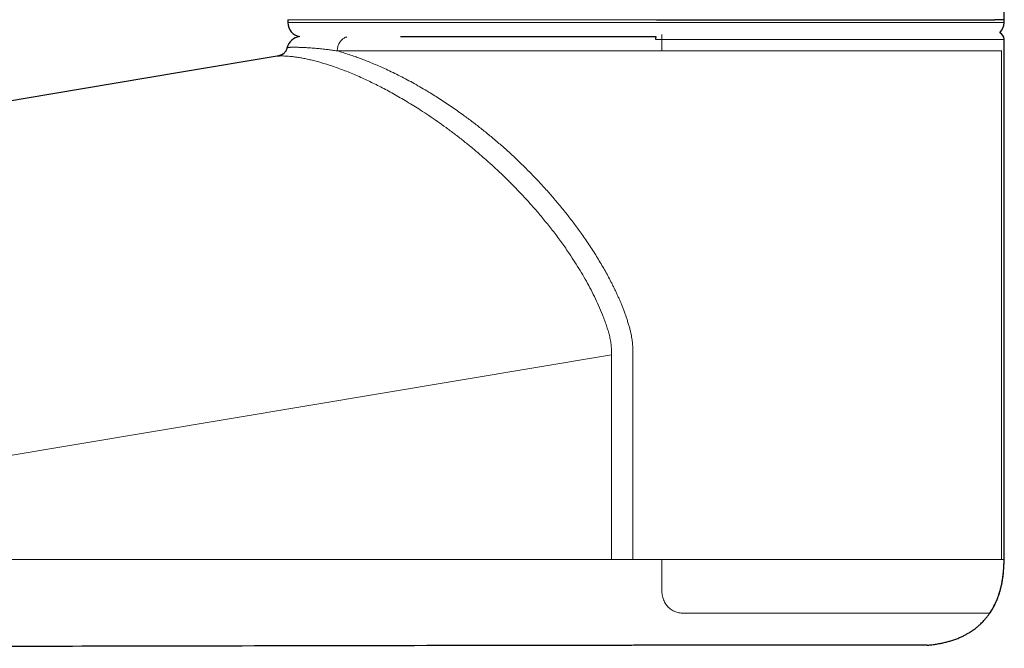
# Model space of a CAD drawing. Header units: millimetres. Extents: x 8 to 778, y 12 to 1829.
# Tile 158 of 256: x 100 to 169, y 979 to 1023. Entities that reach past the tile are written whole.
import ezdxf

# ---------------------------------------------------------------- set-up
doc = ezdxf.new("R2010")
doc.units = ezdxf.units.MM

msp = doc.modelspace()

# ---------------------------------------------------------------- linework, layer by layer
at = {"color": 7, "linetype": 'Continuous', "lineweight": 30}
for p, q in [((118.563, 1023.286), (118.563, 1023.086)), ((168.553, 1023.086), (168.553, 1023.286)), ((168.558, 985.626), (168.558, 1021.911))]:
    msp.add_line(p, q, dxfattribs=at)
at = {"color": 8, "linetype": 'Continuous', "lineweight": 0}
for p, q in [((143.835, 1023.286), (144.293, 1023.286)), ((144.258, 1021.911), (144.675, 1021.911)), ((168.558, 1021.911), (144.675, 1021.911)), ((144.675, 1021.911), (144.675, 1021.13)), ((117.818, 1020.74), (117.992, 1020.783)), ((118.181, 1020.868), (118.237, 1020.907)), ((168.37, 1021.111), (122.015, 1021.111)), ((168.37, 1021.118), (168.37, 1021.111)), ((168.37, 985.627), (168.37, 1021.111)), ((168.392, 1021.111), (168.37, 1021.111)), ((141.145, 999.913), (61.377, 986.564)), ((141.145, 999.913), (141.145, 985.627)), ((141.145, 985.627), (58.713, 985.627)), ((168.477, 985.627), (168.463, 985.627))]:
    msp.add_line(p, q, dxfattribs=at)
at = {"color": 8, "linetype": 'Continuous', "lineweight": 0, "flags": 128}
msp.add_lwpolyline([(118.563, 1023.086), (118.571, 1023.086), (118.597, 1023.086), (118.64, 1023.086), (118.7, 1023.086), (118.776, 1023.086), (118.87, 1023.086), (118.981, 1023.086), (119.109, 1023.086), (119.253, 1023.086), (119.414, 1023.086), (119.592, 1023.086), (119.786, 1023.086), (119.996, 1023.086), (120.223, 1023.086), (120.465, 1023.086), (120.724, 1023.086), (120.998, 1023.086), (121.287, 1023.086), (121.592, 1023.086), (121.911, 1023.086), (122.246, 1023.086), (122.595, 1023.086), (122.959, 1023.086), (123.336, 1023.086), (123.728, 1023.086), (124.133, 1023.086), (124.551, 1023.086), (124.983, 1023.086), (125.427, 1023.086), (125.884, 1023.086), (126.352, 1023.086), (126.833, 1023.086), (127.325, 1023.086), (127.828, 1023.086), (128.342, 1023.086), (128.866, 1023.086), (129.4, 1023.086), (129.944, 1023.086), (130.498, 1023.086), (131.06, 1023.086), (131.631, 1023.086), (132.21, 1023.086), (132.797, 1023.086), (133.391, 1023.086), (133.992, 1023.086), (134.6, 1023.086), (135.214, 1023.086), (135.834, 1023.086), (136.459, 1023.086), (137.088, 1023.086), (137.723, 1023.086), (138.361, 1023.086), (139.003, 1023.086), (139.648, 1023.086), (140.295, 1023.086), (140.945, 1023.086), (141.597, 1023.086), (142.25, 1023.086), (142.903, 1023.086), (143.558, 1023.086), (144.212, 1023.086), (144.866, 1023.086), (145.519, 1023.086), (146.17, 1023.086), (146.82, 1023.086), (147.468, 1023.086), (148.113, 1023.086), (148.754, 1023.086), (149.393, 1023.086), (150.027, 1023.086), (150.657, 1023.086), (151.282, 1023.086), (151.901, 1023.086), (152.515, 1023.086), (153.123, 1023.086), (153.724, 1023.086), (154.318, 1023.086), (154.905, 1023.086), (155.484, 1023.086), (156.055, 1023.086), (156.618, 1023.086), (157.171, 1023.086), (157.715, 1023.086), (158.249, 1023.086), (158.774, 1023.086), (159.288, 1023.086), (159.791, 1023.086), (160.283, 1023.086), (160.763, 1023.086), (161.232, 1023.086), (161.688, 1023.086), (162.133, 1023.086), (162.564, 1023.086), (162.982, 1023.086), (163.388, 1023.086), (163.779, 1023.086), (164.157, 1023.086), (164.52, 1023.086), (164.869, 1023.086), (165.204, 1023.086), (165.524, 1023.086), (165.828, 1023.086), (166.118, 1023.086), (166.392, 1023.086), (166.65, 1023.086), (166.892, 1023.086), (167.119, 1023.086), (167.329, 1023.086), (167.523, 1023.086), (167.701, 1023.086), (167.862, 1023.086), (168.006, 1023.086), (168.134, 1023.086), (168.245, 1023.086), (168.339, 1023.086), (168.416, 1023.086), (168.476, 1023.086), (168.518, 1023.086), (168.544, 1023.086), (168.553, 1023.086)], dxfattribs=at)
at = {"color": 7, "linetype": 'Continuous', "lineweight": 30, "flags": 128}
for points in [[(144.265, 1022.086), (144.186, 1022.086), (143.558, 1022.086), (142.93, 1022.086), (142.302, 1022.086), (141.675, 1022.086), (141.049, 1022.086), (140.426, 1022.086), (139.804, 1022.086), (139.185, 1022.086), (138.569, 1022.086), (137.956, 1022.086), (137.347, 1022.086), (136.743, 1022.086), (136.143, 1022.086), (135.548, 1022.086), (134.959, 1022.086), (134.375, 1022.086), (133.798, 1022.086), (133.228, 1022.086), (132.664, 1022.086), (132.108, 1022.086), (131.56, 1022.086), (131.02, 1022.086), (130.489, 1022.086), (129.967, 1022.086), (129.454, 1022.086), (128.95, 1022.086), (128.457, 1022.086), (127.974, 1022.086), (127.502, 1022.086), (127.041, 1022.086), (126.591, 1022.086), (126.421, 1022.086)], [(144.258, 1022.011), (144.263, 1022.073), (144.268, 1022.1)], [(117.818, 1020.74), (111.135, 1019.617), (102.026, 1018.087), (92.922, 1016.557), (90.852, 1016.209)]]:
    msp.add_lwpolyline(points, dxfattribs=at)
at = {"color": 7, "linetype": 'Continuous', "lineweight": 30}
for centre, radius, start, end in [((119.563, 1023.086), 1, 179.99992, 259.29511), ((167.553, 1023.086), 1, 314.39692, 359.99992), ((119.499, 1021.111), 1, 97.01427, 166.28226), ((168.058, 1021.911), 0.5, 0, 67.08264)]:
    msp.add_arc(centre, radius, start, end, dxfattribs=at)
for points, knots in [([(168.574, 1023.286), (168.564, 1023.97), (168.543, 1025.35), (168.52, 1027.426), (168.524, 1028.819), (168.525, 1029.516)], [0, 0, 0, 0, 0.3292871, 0.6646542, 1, 1, 1, 1]), ([(144.293, 1023.286), (144.567, 1023.286), (145.115, 1023.286), (145.936, 1023.286), (146.757, 1023.286), (147.577, 1023.286), (148.396, 1023.286), (149.213, 1023.286), (150.024, 1023.286), (150.827, 1023.286), (151.623, 1023.286), (152.41, 1023.286), (153.188, 1023.286), (153.954, 1023.286), (154.698, 1023.286), (155.418, 1023.286), (156.116, 1023.286), (156.801, 1023.286), (157.399, 1023.286), (157.915, 1023.286), (158.348, 1023.286), (158.768, 1023.286), (159.248, 1023.286), (159.786, 1023.286), (160.377, 1023.286), (160.951, 1023.286), (161.512, 1023.286), (162.057, 1023.286), (162.586, 1023.286), (163.096, 1023.286), (163.532, 1023.286), (163.902, 1023.286), (164.276, 1023.286), (164.696, 1023.286), (165.152, 1023.286), (165.541, 1023.286), (165.87, 1023.286), (166.147, 1023.286), (166.411, 1023.286), (166.663, 1023.286), (166.9, 1023.286), (167.129, 1023.286), (167.346, 1023.286), (167.55, 1023.286), (167.738, 1023.286), (167.849, 1023.286), (167.904, 1023.286)], [0, 0, 0, 0, 0.025054, 0.050271, 0.075494, 0.10071, 0.126217, 0.151739, 0.17726, 0.202767, 0.228293, 0.253839, 0.279393, 0.30494, 0.330466, 0.354854, 0.379255, 0.403656, 0.428045, 0.444486, 0.460927, 0.476773, 0.492618, 0.516635, 0.540665, 0.564694, 0.588711, 0.613121, 0.637543, 0.661965, 0.686374, 0.702831, 0.719288, 0.746037, 0.772795, 0.799544, 0.818701, 0.837862, 0.85702, 0.876532, 0.896047, 0.915559, 0.936665, 0.957778, 0.978893, 1, 1, 1, 1]), ([(168.573, 1023.286), (168.571, 1023.286), (168.567, 1023.286), (168.528, 1023.286), (168.462, 1023.286), (168.367, 1023.286), (168.242, 1023.286), (168.091, 1023.286), (167.966, 1023.286), (167.904, 1023.286)], [0, 0, 0, 0, 0.129131, 0.273515, 0.41794, 0.562323, 0.708202, 0.854123, 1, 1, 1, 1]), ([(144.258, 1021.911), (144.258, 1021.918), (144.258, 1021.937), (144.258, 1021.965), (144.258, 1021.99), (144.258, 1022.007), (144.258, 1022.01), (144.258, 1022.011)], [0, 0, 0, 0, 0.140538, 0.3552, 0.570069, 0.785036, 1, 1, 1, 1]), ([(118.237, 1020.907), (118.25, 1020.915), (118.297, 1020.947), (118.366, 1021.019), (118.44, 1021.121), (118.495, 1021.232), (118.517, 1021.31), (118.528, 1021.348)], [0, 0, 0, 0, 0.083196, 0.318334, 0.547294, 0.782993, 1, 1, 1, 1]), ([(118.238, 1020.906), (118.225, 1020.897), (118.191, 1020.872), (118.108, 1020.826), (117.982, 1020.773), (117.874, 1020.751), (117.818, 1020.74)], [0, 0, 0, 0, 0.103585, 0.269568, 0.619673, 1, 1, 1, 1]), ([(163.178, 979.639), (163.265, 979.65), (163.464, 979.676), (163.768, 979.714), (164.081, 979.767), (164.375, 979.828), (164.649, 979.898), (164.921, 979.978), (165.188, 980.07), (165.45, 980.174), (165.689, 980.284), (165.908, 980.396), (166.122, 980.519), (166.329, 980.652), (166.527, 980.794), (166.702, 980.933), (166.854, 981.066), (166.986, 981.191), (167.098, 981.305), (167.191, 981.407), (167.262, 981.489), (167.315, 981.553), (167.36, 981.609), (167.41, 981.673), (167.467, 981.749), (167.524, 981.828), (167.575, 981.902), (167.62, 981.971), (167.664, 982.04), (167.713, 982.119), (167.771, 982.217), (167.835, 982.333), (167.905, 982.468), (167.978, 982.622), (168.055, 982.797), (168.134, 982.997), (168.212, 983.221), (168.284, 983.458), (168.349, 983.707), (168.406, 983.967), (168.456, 984.249), (168.499, 984.556), (168.532, 984.889), (168.553, 985.249), (168.556, 985.498), (168.558, 985.627)], [0, 0, 0, 0, 0.029304, 0.06653, 0.101729, 0.134911, 0.16621, 0.195752, 0.22904, 0.26014, 0.289209, 0.316386, 0.34179, 0.371205, 0.398171, 0.422814, 0.445228, 0.465401, 0.483114, 0.498375, 0.511198, 0.519185, 0.525971, 0.535115, 0.546312, 0.557331, 0.567513, 0.576303, 0.584587, 0.594733, 0.607297, 0.622314, 0.638842, 0.657673, 0.678879, 0.702555, 0.728813, 0.757791, 0.78492, 0.814287, 0.846028, 0.880294, 0.917254, 0.957089, 1, 1, 1, 1]), ([(167.562, 981.885), (167.624, 981.979), (167.751, 982.173), (167.918, 982.487), (168.069, 982.823), (168.2, 983.176), (168.31, 983.546), (168.401, 983.931), (168.471, 984.333), (168.521, 984.751), (168.552, 985.184), (168.556, 985.478), (168.558, 985.627)], [0, 0, 0, 0, 0.085583, 0.177469, 0.271012, 0.366591, 0.46455, 0.565205, 0.668839, 0.775705, 0.886026, 1, 1, 1, 1]), ([(163.178, 979.639), (163.176, 979.639), (163.173, 979.639), (163.146, 979.639), (163.106, 979.639), (163.051, 979.639), (162.981, 979.639), (162.901, 979.639), (162.815, 979.639), (162.726, 979.639), (162.627, 979.639), (162.494, 979.639), (162.311, 979.639), (162.063, 979.639), (161.775, 979.639), (161.508, 979.639), (161.277, 979.639), (161.096, 979.639), (160.906, 979.638), (160.658, 979.638), (160.343, 979.638), (159.989, 979.638), (159.655, 979.638), (159.292, 979.638), (158.853, 979.638), (158.328, 979.638), (157.775, 979.638), (157.292, 979.638), (156.891, 979.638), (156.506, 979.638), (156.03, 979.639), (155.51, 979.639), (155.032, 979.639), (154.522, 979.639), (153.918, 979.639), (153.213, 979.639), (152.609, 979.639), (152.116, 979.639), (151.741, 979.639), (151.361, 979.639), (150.88, 979.64), (150.293, 979.64), (149.663, 979.64), (149.091, 979.64), (148.491, 979.64), (147.794, 979.64), (146.996, 979.64), (146.324, 979.64), (145.782, 979.639), (145.372, 979.639), (144.96, 979.639), (144.443, 979.639), (143.819, 979.638), (143.158, 979.638), (142.565, 979.637), (141.069, 979.636), (138.026, 979.632), (133.437, 979.624), (125.408, 979.609), (112.217, 979.584), (93.864, 979.548), (75.408, 979.507), (62.946, 979.476), (57.085, 979.462), (55.635, 979.459), (54.886, 979.457), (54.23, 979.455), (53.67, 979.454), (53.183, 979.453), (52.767, 979.452), (52.345, 979.451), (51.85, 979.45), (51.285, 979.449), (50.724, 979.447), (50.17, 979.446), (49.622, 979.445), (49.082, 979.444), (48.551, 979.443), (48.038, 979.442), (47.544, 979.441), (47.069, 979.44), (46.609, 979.439), (46.22, 979.438), (45.896, 979.437), (45.625, 979.437), (45.352, 979.436), (45.078, 979.436), (44.813, 979.436), (44.556, 979.435), (44.307, 979.435), (44.067, 979.434), (43.837, 979.434), (43.623, 979.433), (43.424, 979.433), (43.242, 979.433), (43.071, 979.433), (42.904, 979.432), (42.741, 979.432), (42.583, 979.432), (42.436, 979.432), (42.3, 979.431), (42.174, 979.431), (42.059, 979.431), (41.956, 979.431), (41.868, 979.431), (41.792, 979.431), (41.72, 979.43), (41.654, 979.43), (41.602, 979.43), (41.57, 979.43), (41.567, 979.43), (41.566, 979.43)], [0, 0, 0, 0, 0.004107, 0.008217, 0.012079, 0.015941, 0.019815, 0.023689, 0.026804, 0.029919, 0.03304, 0.036162, 0.041383, 0.047149, 0.052943, 0.058748, 0.061681, 0.064613, 0.067551, 0.070488, 0.07568, 0.080878, 0.084612, 0.088348, 0.094116, 0.099911, 0.105717, 0.111582, 0.11452, 0.117458, 0.12265, 0.127849, 0.131582, 0.135318, 0.141107, 0.146924, 0.152751, 0.155695, 0.15864, 0.161589, 0.164539, 0.169752, 0.174973, 0.178723, 0.182476, 0.188216, 0.193985, 0.199764, 0.202684, 0.205604, 0.20853, 0.211455, 0.216626, 0.221804, 0.225522, 0.229241, 0.253686, 0.290354, 0.327022, 0.424802, 0.571472, 0.718141, 0.818113, 0.837051, 0.843034, 0.849017, 0.853015, 0.857015, 0.861014, 0.863529, 0.866045, 0.870221, 0.874417, 0.87862, 0.882866, 0.88712, 0.891419, 0.895725, 0.900052, 0.90423, 0.908414, 0.91261, 0.916812, 0.919423, 0.922035, 0.924926, 0.927817, 0.930718, 0.933619, 0.936548, 0.939478, 0.942417, 0.945357, 0.948047, 0.950738, 0.953346, 0.955956, 0.958845, 0.961733, 0.964632, 0.96753, 0.970457, 0.973385, 0.976322, 0.97926, 0.981947, 0.984637, 0.988545, 0.992454, 0.996387, 1, 1, 1, 1])]:
    msp.add_open_spline(points, degree=3, knots=knots, dxfattribs=at)
at = {"color": 8, "linetype": 'Continuous', "lineweight": 0}
for points, knots in [([(143.835, 1023.286), (143.742, 1023.286), (142.996, 1023.286), (141.594, 1023.286), (139.644, 1023.286), (137.717, 1023.286), (135.826, 1023.286), (133.983, 1023.286), (132.198, 1023.286), (130.484, 1023.286), (128.851, 1023.286), (127.308, 1023.286), (125.865, 1023.286), (124.532, 1023.286), (123.315, 1023.286), (122.224, 1023.286), (121.264, 1023.286), (120.441, 1023.286), (119.762, 1023.286), (119.228, 1023.286), (118.847, 1023.286), (118.607, 1023.286), (118.577, 1023.286), (118.563, 1023.286)], [0, 0, 0, 0, 0.007012, 0.056661, 0.106311, 0.15596, 0.205609, 0.255259, 0.304908, 0.354558, 0.404207, 0.453856, 0.503506, 0.553155, 0.602805, 0.652454, 0.702104, 0.751753, 0.801402, 0.851052, 0.900701, 0.950351, 1, 1, 1, 1]), ([(122.015, 1021.111), (122.016, 1021.154), (122.019, 1021.242), (122.042, 1021.37), (122.078, 1021.494), (122.128, 1021.612), (122.191, 1021.721), (122.266, 1021.82), (122.351, 1021.906), (122.444, 1021.979), (122.546, 1022.037), (122.629, 1022.072), (122.679, 1022.083), (122.692, 1022.086)], [0, 0, 0, 0, 0.096622, 0.193243, 0.289865, 0.386486, 0.483108, 0.57973, 0.676351, 0.772973, 0.869594, 0.966216, 1, 1, 1, 1]), ([(144.671, 1022.25), (144.671, 1022.248), (144.672, 1022.226), (144.673, 1022.177), (144.674, 1022.102), (144.675, 1022.013), (144.675, 1021.947), (144.675, 1021.911)], [0, 0, 0, 0, 0.02376, 0.253138, 0.475894, 0.705112, 1, 1, 1, 1]), ([(122.015, 1021.111), (122.015, 1021.111), (121.953, 1021.12), (121.787, 1021.143), (121.526, 1021.178), (121.193, 1021.219), (120.836, 1021.257), (120.512, 1021.288), (120.264, 1021.308), (120.079, 1021.322), (119.912, 1021.332), (119.755, 1021.341), (119.607, 1021.349), (119.469, 1021.354), (119.339, 1021.358), (119.218, 1021.361), (119.107, 1021.363), (119.005, 1021.363), (118.913, 1021.363), (118.83, 1021.361), (118.757, 1021.36), (118.694, 1021.358), (118.641, 1021.355), (118.598, 1021.353), (118.561, 1021.351), (118.533, 1021.348), (118.529, 1021.348), (118.528, 1021.348)], [0, 0, 0, 0, 0.000005, 0.027753, 0.074391, 0.121055, 0.189092, 0.257221, 0.299885, 0.336383, 0.372896, 0.409479, 0.446076, 0.482781, 0.519501, 0.556454, 0.593422, 0.630749, 0.668091, 0.705668, 0.74326, 0.780961, 0.818677, 0.856463, 0.894264, 0.947112, 1, 1, 1, 1]), ([(141.145, 999.913), (141.147, 1000.033), (141.15, 1000.274), (141.134, 1000.634), (141.073, 1000.99), (140.988, 1001.341), (140.889, 1001.687), (140.778, 1002.03), (140.657, 1002.369), (140.488, 1002.809), (140.261, 1003.344), (139.968, 1003.97), (139.653, 1004.586), (139.32, 1005.191), (138.971, 1005.786), (138.606, 1006.372), (138.18, 1007.019), (137.687, 1007.724), (137.124, 1008.481), (136.539, 1009.22), (135.964, 1009.907), (135.401, 1010.546), (134.855, 1011.139), (134.298, 1011.717), (133.732, 1012.279), (133.158, 1012.826), (132.577, 1013.357), (131.989, 1013.872), (131.397, 1014.37), (130.801, 1014.851), (130.203, 1015.315), (129.604, 1015.76), (129.006, 1016.188), (128.411, 1016.596), (127.859, 1016.959), (127.348, 1017.282), (126.877, 1017.57), (126.407, 1017.847), (125.944, 1018.111), (125.49, 1018.359), (125.047, 1018.593), (124.614, 1018.812), (124.19, 1019.018), (123.757, 1019.219), (123.317, 1019.414), (122.872, 1019.6), (122.443, 1019.77), (122.029, 1019.923), (121.632, 1020.061), (121.252, 1020.184), (120.889, 1020.292), (120.529, 1020.391), (120.175, 1020.479), (119.83, 1020.556), (119.512, 1020.617), (119.219, 1020.665), (118.954, 1020.702), (118.716, 1020.727), (118.505, 1020.744), (118.322, 1020.753), (118.167, 1020.756), (118.04, 1020.755), (117.941, 1020.751), (117.87, 1020.746), (117.827, 1020.741), (117.818, 1020.74), (117.818, 1020.74), (117.818, 1020.74)], [0, 0, 0, 0, 0.007679, 0.015353, 0.023026, 0.030704, 0.038378, 0.046055, 0.053731, 0.061408, 0.076146, 0.090883, 0.105621, 0.12036, 0.135099, 0.149837, 0.164575, 0.184841, 0.205106, 0.225371, 0.245635, 0.26318, 0.280726, 0.298272, 0.315818, 0.333363, 0.350907, 0.368451, 0.385998, 0.403546, 0.421089, 0.438627, 0.456194, 0.473702, 0.491184, 0.505148, 0.519402, 0.533728, 0.547979, 0.562217, 0.576222, 0.590222, 0.60422, 0.618217, 0.634125, 0.650032, 0.665938, 0.681845, 0.697752, 0.713659, 0.729566, 0.745474, 0.763652, 0.781831, 0.800011, 0.81819, 0.836369, 0.854548, 0.872728, 0.890907, 0.909086, 0.927266, 0.945445, 0.963625, 0.981804, 0.999983, 1, 1, 1, 1]), ([(142.643, 985.627), (142.643, 985.867), (142.643, 986.337), (142.643, 987.03), (142.643, 987.697), (142.642, 988.339), (142.642, 988.952), (142.642, 989.536), (142.642, 990.091), (142.642, 990.622), (142.642, 991.128), (142.642, 991.609), (142.643, 992.065), (142.643, 992.497), (142.643, 992.805), (142.643, 992.998), (142.643, 993.083), (142.643, 993.167), (142.643, 993.25), (142.643, 993.331), (142.643, 993.43), (142.643, 993.557), (142.643, 993.826), (142.643, 994.206), (142.643, 994.674), (142.643, 995.106), (142.643, 995.503), (142.643, 995.872), (142.643, 996.212), (142.643, 996.523), (142.643, 996.785), (142.643, 997.001), (142.643, 997.134), (142.643, 997.214), (142.643, 997.245), (142.643, 997.277), (142.643, 997.307), (142.643, 997.346), (142.643, 997.398), (142.643, 997.463), (142.642, 997.615), (142.642, 997.842), (142.642, 998.135), (142.642, 998.401), (142.642, 998.641), (142.642, 998.854), (142.643, 999.046), (142.643, 999.185), (142.643, 999.29), (142.643, 999.379), (142.644, 999.487), (142.644, 999.599), (142.644, 999.733), (142.644, 999.881), (142.644, 1000.041), (142.644, 1000.181), (142.643, 1000.338), (142.638, 1000.508), (142.627, 1000.694), (142.607, 1000.874), (142.58, 1001.058), (142.542, 1001.268), (142.49, 1001.502), (142.424, 1001.762), (142.348, 1002.031), (142.265, 1002.298), (142.178, 1002.56), (142.086, 1002.818), (141.99, 1003.074), (141.894, 1003.317), (141.8, 1003.546), (141.706, 1003.767), (141.607, 1003.99), (141.505, 1004.215), (141.398, 1004.441), (141.287, 1004.67), (141.141, 1004.962), (140.956, 1005.317), (140.729, 1005.733), (140.491, 1006.149), (140.244, 1006.566), (139.986, 1006.982), (139.718, 1007.398), (139.44, 1007.815), (139.086, 1008.327), (138.649, 1008.93), (138.124, 1009.617), (137.58, 1010.293), (137.017, 1010.957), (136.444, 1011.601), (135.863, 1012.224), (135.278, 1012.824), (134.685, 1013.405), (134.079, 1013.972), (133.46, 1014.526), (132.828, 1015.065), (132.192, 1015.585), (131.55, 1016.086), (130.98, 1016.513), (130.483, 1016.87), (130.062, 1017.164), (129.643, 1017.448), (129.227, 1017.722), (128.813, 1017.985), (128.368, 1018.259), (127.894, 1018.541), (127.389, 1018.828), (126.888, 1019.1), (126.393, 1019.358), (125.902, 1019.601), (125.438, 1019.821), (125, 1020.019), (124.587, 1020.197), (124.264, 1020.33), (124.026, 1020.425), (123.87, 1020.486), (123.715, 1020.545), (123.562, 1020.603), (123.41, 1020.659), (123.164, 1020.747), (122.829, 1020.861), (122.412, 1020.995), (122.148, 1021.072), (122.015, 1021.111)], [0, 0, 0, 0, 0.014587, 0.028654, 0.042201, 0.055228, 0.067734, 0.07951, 0.090784, 0.101556, 0.111827, 0.121595, 0.130862, 0.139626, 0.147889, 0.149639, 0.151365, 0.153067, 0.154745, 0.156398, 0.158027, 0.160768, 0.164149, 0.174363, 0.183951, 0.192602, 0.20067, 0.208157, 0.215061, 0.221384, 0.227124, 0.230992, 0.234543, 0.235203, 0.235851, 0.236486, 0.23711, 0.23772, 0.238836, 0.240271, 0.241684, 0.248121, 0.254075, 0.259546, 0.264319, 0.268652, 0.272544, 0.275997, 0.277108, 0.278955, 0.281391, 0.283673, 0.285802, 0.289537, 0.29268, 0.295583, 0.298055, 0.302226, 0.305917, 0.30942, 0.313229, 0.317285, 0.322377, 0.327827, 0.333639, 0.339416, 0.344854, 0.350426, 0.356132, 0.3615, 0.366321, 0.371207, 0.376158, 0.381176, 0.386261, 0.391414, 0.396636, 0.406172, 0.415809, 0.425552, 0.435405, 0.44537, 0.455452, 0.465653, 0.475977, 0.493568, 0.511258, 0.52906, 0.54699, 0.564962, 0.582501, 0.599969, 0.617379, 0.634743, 0.652581, 0.670419, 0.688272, 0.706154, 0.724122, 0.735881, 0.747599, 0.759282, 0.770934, 0.782558, 0.794159, 0.808592, 0.823083, 0.83764, 0.852272, 0.866985, 0.881789, 0.894897, 0.908086, 0.921361, 0.926601, 0.931855, 0.937124, 0.942409, 0.947708, 0.953023, 0.968426, 0.984083, 1, 1, 1, 1]), ([(142.643, 985.627), (142.382, 985.627), (141.883, 985.627), (141.384, 985.627), (141.145, 985.627)], [0, 0, 0, 0, 0.522352, 1, 1, 1, 1]), ([(168.37, 985.627), (168.333, 985.627), (168.259, 985.627), (168.112, 985.627), (167.94, 985.627), (167.74, 985.627), (167.513, 985.627), (167.264, 985.627), (166.994, 985.627), (166.706, 985.627), (166.395, 985.627), (166.061, 985.627), (165.698, 985.627), (165.303, 985.627), (164.876, 985.627), (164.425, 985.627), (163.95, 985.627), (163.453, 985.627), (162.943, 985.627), (162.422, 985.627), (161.893, 985.627), (161.345, 985.627), (160.779, 985.627), (160.185, 985.627), (159.561, 985.627), (158.906, 985.627), (158.234, 985.627), (157.546, 985.627), (156.842, 985.627), (156.136, 985.627), (155.431, 985.627), (154.728, 985.627), (154.014, 985.627), (153.29, 985.627), (152.54, 985.627), (151.766, 985.627), (150.968, 985.627), (150.162, 985.627), (149.348, 985.627), (148.528, 985.627), (147.717, 985.627), (146.918, 985.627), (146.132, 985.627), (145.343, 985.627), (144.552, 985.627), (144.024, 985.627), (143.76, 985.627)], [0, 0, 0, 0, 0.023333, 0.046667, 0.07, 0.093333, 0.116666, 0.14, 0.162, 0.184, 0.206, 0.228, 0.25, 0.273333, 0.296667, 0.32, 0.343333, 0.366666, 0.39, 0.412, 0.434, 0.456, 0.478, 0.5, 0.523333, 0.546667, 0.57, 0.593333, 0.616666, 0.64, 0.662, 0.684, 0.706, 0.728, 0.75, 0.773333, 0.796667, 0.82, 0.843333, 0.866666, 0.89, 0.912, 0.934, 0.956, 0.978, 1, 1, 1, 1]), ([(144.675, 985.627), (144.675, 985.627), (144.675, 985.494), (144.675, 985.227), (144.675, 984.841), (144.675, 984.471), (144.675, 984.117), (144.675, 983.764), (144.675, 983.532), (144.675, 983.416)], [0, 0, 0, 0, 0.000027, 0.178863, 0.358015, 0.517772, 0.67752, 0.838766, 1, 1, 1, 1]), ([(168.558, 985.627), (168.555, 985.627), (168.549, 985.627), (168.506, 985.627), (168.436, 985.627), (168.338, 985.627), (168.213, 985.627), (168.059, 985.627), (167.878, 985.627), (167.67, 985.627), (167.435, 985.627), (167.173, 985.627), (166.885, 985.627), (166.57, 985.627), (166.23, 985.627), (165.864, 985.627), (165.473, 985.627), (165.058, 985.627), (164.619, 985.627), (164.156, 985.627), (163.669, 985.627), (163.161, 985.627), (162.63, 985.627), (162.078, 985.627), (161.505, 985.627), (160.912, 985.627), (160.3, 985.627), (159.668, 985.627), (159.019, 985.627), (158.353, 985.627), (157.669, 985.627), (156.97, 985.627), (156.256, 985.627), (155.528, 985.627), (154.786, 985.627), (154.032, 985.627), (153.266, 985.627), (152.489, 985.627), (151.702, 985.627), (150.906, 985.627), (150.101, 985.627), (149.29, 985.627), (148.472, 985.627), (147.677, 985.627), (146.909, 985.627), (146.166, 985.627), (145.422, 985.627), (144.924, 985.627), (144.675, 985.627)], [0, 0, 0, 0, 0.0219436, 0.0438871, 0.0658307, 0.0877743, 0.1097178, 0.1316614, 0.153605, 0.1755485, 0.1974921, 0.2194357, 0.2413792, 0.2633228, 0.2852664, 0.30721, 0.3291535, 0.3510971, 0.3730407, 0.3949842, 0.4169278, 0.4388714, 0.4608149, 0.4827585, 0.5047021, 0.5266456, 0.5485892, 0.5705328, 0.5924763, 0.6144199, 0.6363635, 0.658307, 0.6802506, 0.7021942, 0.7241377, 0.7460813, 0.7680249, 0.7899685, 0.811912, 0.8338556, 0.8557992, 0.8777427, 0.8996863, 0.9216299, 0.9412224, 0.9608149, 0.9804075, 1, 1, 1, 1]), ([(144.675, 983.416), (144.677, 983.356), (144.681, 983.237), (144.711, 983.062), (144.759, 982.893), (144.824, 982.733), (144.905, 982.582), (145.003, 982.44), (145.119, 982.307), (145.251, 982.187), (145.387, 982.092), (145.521, 982.019), (145.65, 981.964), (145.779, 981.925), (145.899, 981.901), (146.007, 981.888), (146.075, 981.886), (146.109, 981.885)], [0, 0, 0, 0, 0.075547, 0.151334, 0.226911, 0.301926, 0.377139, 0.452159, 0.530541, 0.609148, 0.68747, 0.74693, 0.806529, 0.865937, 0.916815, 0.958409, 1, 1, 1, 1]), ([(146.109, 981.885), (146.274, 981.885), (146.603, 981.885), (147.096, 981.885), (147.589, 981.885), (148.081, 981.885), (148.572, 981.885), (149.062, 981.885), (149.551, 981.885), (150.04, 981.885), (150.526, 981.885), (151.011, 981.885), (151.494, 981.885), (151.976, 981.885), (152.454, 981.885), (152.929, 981.885), (153.401, 981.885), (153.92, 981.885), (154.484, 981.885), (155.09, 981.885), (155.687, 981.885), (156.242, 981.885), (156.753, 981.885), (157.225, 981.885), (157.689, 981.885), (158.13, 981.885), (158.548, 981.885), (158.945, 981.885), (159.335, 981.885), (159.718, 981.885), (160.095, 981.885), (160.505, 981.885), (160.945, 981.885), (161.411, 981.885), (161.863, 981.885), (162.274, 981.885), (162.649, 981.885), (162.988, 981.885), (163.317, 981.885), (163.624, 981.885), (163.91, 981.885), (164.177, 981.885), (164.435, 981.885), (164.683, 981.885), (164.923, 981.885), (165.188, 981.885), (165.471, 981.885), (165.766, 981.885), (166.04, 981.885), (166.265, 981.885), (166.448, 981.885), (166.596, 981.885), (166.733, 981.885), (166.86, 981.885), (166.978, 981.885), (167.085, 981.885), (167.182, 981.885), (167.268, 981.885), (167.343, 981.885), (167.407, 981.885), (167.459, 981.885), (167.506, 981.885), (167.543, 981.885), (167.565, 981.885), (167.562, 981.885), (167.561, 981.885)], [0, 0, 0, 0, 0.014018, 0.028043, 0.042132, 0.056222, 0.070336, 0.08445, 0.09871, 0.11297, 0.127255, 0.14154, 0.155974, 0.170408, 0.184868, 0.199328, 0.213857, 0.228393, 0.247709, 0.267025, 0.286405, 0.305784, 0.321803, 0.337822, 0.353877, 0.369931, 0.384365, 0.398798, 0.413258, 0.427718, 0.442247, 0.456783, 0.476093, 0.495403, 0.514776, 0.534149, 0.550162, 0.566175, 0.582224, 0.598274, 0.612702, 0.627131, 0.641586, 0.656041, 0.670564, 0.685095, 0.706168, 0.727241, 0.748397, 0.769552, 0.783814, 0.798075, 0.812362, 0.826649, 0.841085, 0.85552, 0.869982, 0.884444, 0.898975, 0.913512, 0.927564, 0.941621, 0.961059, 0.980497, 1, 1, 1, 1])]:
    msp.add_open_spline(points, degree=3, knots=knots, dxfattribs=at)
msp.add_open_spline([(143.76, 985.627), (143.574, 985.627), (143.201, 985.627), (142.829, 985.627), (142.643, 985.627)], degree=3, dxfattribs=at)

doc.saveas('drawing.dxf')
